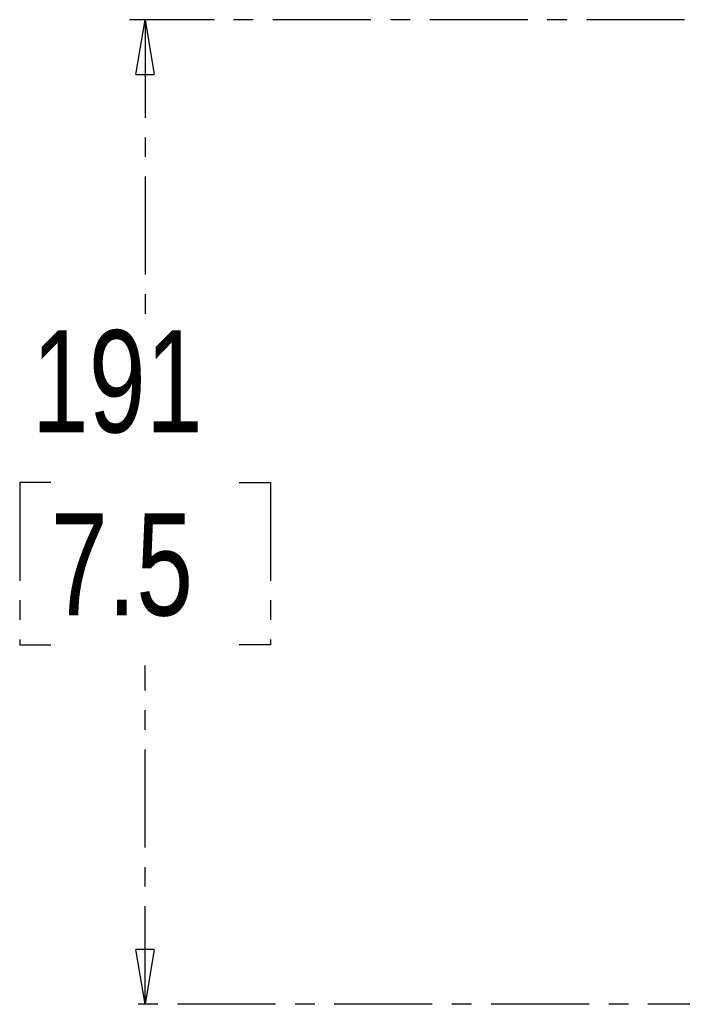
# Model space of a CAD drawing. Header units: millimetres. Extents: x 12 to 859, y 4 to 555.
# Tile 35 of 69: x 339 to 382, y 233 to 297. Entities that reach past the tile are written whole.
import ezdxf

# ---------------------------------------------------------------- set-up
doc = ezdxf.new("R2010")
doc.units = ezdxf.units.MM
doc.linetypes.add('CENTER', pattern=[10.16, 6.35, -1.27, 1.27, -1.27])
doc.layers.add('DEFAULT_1', color=7, linetype='CENTER')
doc.styles.add('SLDTEXTSTYLE2', font='TXT', dxfattribs={"width": 0.75})
doc.dimstyles.new('SLDDIMSTYLE3', dxfattribs={"dimtxt": 6.614583, "dimasz": 3.556, "dimexe": 0, "dimexo": 0.0625, "dimgap": 1.653646, "dimtad": 0, "dimtih": 1, "dimtoh": 1, "dimdec": 0, "dimlfac": 3, "dimrnd": 1e-09, "dimzin": 12, "dimdsep": 46, "dimtxsty": 'SLDTEXTSTYLE2', "dimblk1": 'CLOSED', "dimblk2": 'CLOSED', "dimsah": 1, "dimcen": 0.09, "dimadec": 0, "dimazin": 3, "dimtfac": 1, "dimtdec": 0, "dimtofl": 0, "dimtmove": 0, "dimatfit": 3, "dimldrblk": 'CLOSED', "dimfxl": 1, "dimfrac": 2, "dimtolj": 1, "dimtzin": 12, "dimarcsym": 0})

# ---------------------------------------------------------------- blocks, each defined once
blk = doc.blocks.new('_Closed')
at = {"color": 0, "linetype": 'ByBlock', "lineweight": -2}
for p, q in [((-1, 0.166667), (0, 0)), ((-1, 0.166667), (-1, -0.166667)), ((0, 0), (-1, -0.166667)), ((0, 0), (-1, 0))]:
    blk.add_line(p, q, dxfattribs=at)
blk = doc.blocks.new('_D_1')
at = {"layer": 'DEFAULT_1'}
for p, q in [((402.149, 296.592), (345.88, 296.592)), ((346.88, 296.592), (346.88, 276.771)), ((340.773, 266.611), (338.761, 266.611)), ((338.761, 266.611), (338.761, 256.101)), ((352.986, 266.611), (354.998, 266.611)), ((354.998, 266.611), (354.998, 256.101)), ((338.761, 256.101), (340.773, 256.101)), ((354.998, 256.101), (352.986, 256.101)), ((346.88, 232.829), (346.88, 254.76)), ((416.289, 232.829), (345.88, 232.829))]:
    blk.add_line(p, q, dxfattribs=at)
at = {"layer": 'DEFAULT_1', "xscale": 3.556, "yscale": 3.556}
for p, rotation in [((346.88, 296.592), 90), ((346.88, 232.829), 270)]:
    blk.add_blockref('_Closed', p, dxfattribs=dict(at, rotation=rotation))
at = {"layer": 'DEFAULT_1', "char_height": 6.6146, "attachment_point": 1, "style": 'SLDTEXTSTYLE2'}
for s, insert in [('191', (339.548, 276.479)), ('7.5', (340.773, 264.627))]:
    blk.add_mtext(s, dxfattribs=dict(at, insert=insert))

msp = doc.modelspace()

# ---------------------------------------------------------------- dimensions: what is measured, and where the dimension line sits
at = {"layer": 'DEFAULT_1'}
dim = msp.add_linear_dim(base=(346.88, 232.829), p1=(403.149, 296.592), p2=(417.289, 232.829), angle=90, dimstyle='SLDDIMSTYLE3', dxfattribs=at)
dim.commit()
dim.dimension.update_dxf_attribs({"geometry": '_D_1', "text_midpoint": (346.88, 265.765), "dimtype": 160})

doc.saveas('drawing.dxf')
